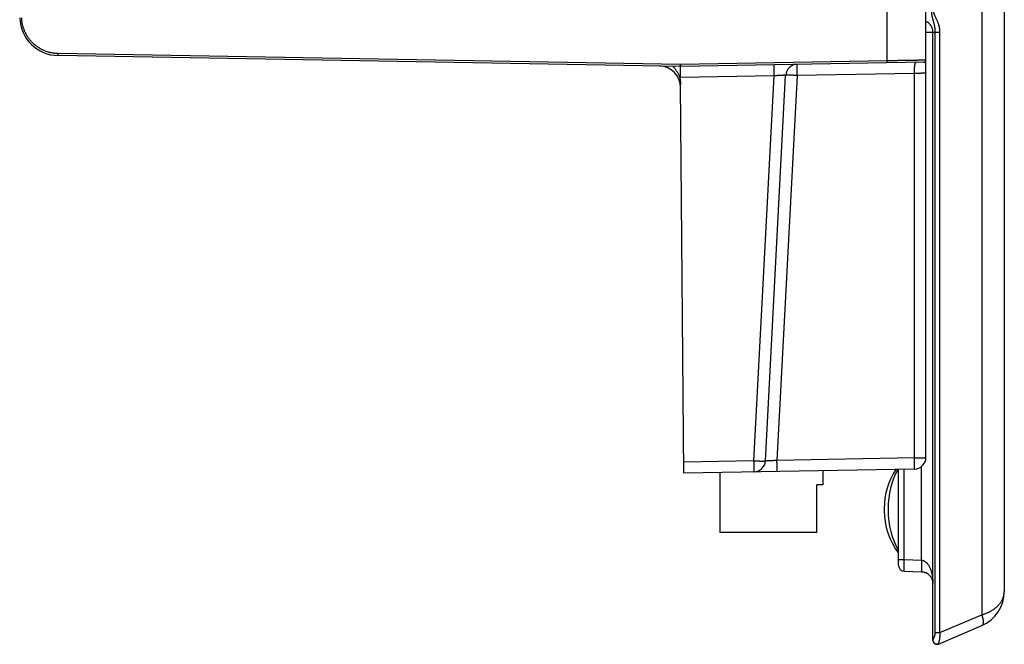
# Model space of a CAD drawing. Header units: inches. Extents: x 0 to 34, y 0 to 22.
# Tile 65 of 80: x 27.2 to 29.7, y 11 to 12.6. Entities that reach past the tile are written whole.
import ezdxf

# ---------------------------------------------------------------- set-up
doc = ezdxf.new("R2010")
doc.units = ezdxf.units.IN
doc.header["$LTSCALE"] = 1.87
doc.header["$MEASUREMENT"] = 0
doc.layers.get('0').update_dxf_attribs({"linetype": 'CONTINUOUS'})

msp = doc.modelspace()

# ---------------------------------------------------------------- linework, layer by layer
at = {"color": 7, "linetype": 'CONTINUOUS'}
for p, q in [((29.4897, 11.4705), (29.4897, 16.7818)), ((29.6907, 16.5855), (29.6907, 11.1266)), ((29.3905, 12.4874), (29.3905, 12.9973)), ((29.4897, 12.561), (29.5257, 12.561)), ((29.5077, 11.0012), (29.5077, 12.561)), ((29.5138, 11.0213), (29.5138, 12.561)), ((29.5257, 11.0213), (29.5257, 12.561)), ((28.8597, 12.4731), (27.265, 12.5009)), ((28.8607, 12.4782), (27.2651, 12.5061)), ((28.8608, 12.4447), (28.8605, 12.4731)), ((29.3905, 12.4874), (28.8607, 12.4782)), ((29.4846, 12.484), (28.8616, 12.4731)), ((29.1007, 12.4488), (28.8608, 12.4447)), ((29.049, 11.4618), (29.1007, 12.4488)), ((29.0785, 11.4618), (29.1302, 12.4499)), ((29.1597, 12.4499), (29.1079, 11.4628)), ((29.4602, 12.4551), (29.1597, 12.4499)), ((29.4602, 11.469), (29.4602, 12.4551)), ((28.8696, 11.4302), (28.8609, 12.4277)), ((29.049, 11.4618), (28.8694, 11.4587)), ((29.4602, 11.469), (29.1079, 11.4628)), ((29.4602, 11.4405), (28.8696, 11.4302)), ((29.2257, 11.4365), (29.2257, 11.4001)), ((29.4197, 11.1936), (29.4197, 11.4398)), ((29.4341, 11.2086), (29.4341, 11.4401)), ((29.4787, 11.207), (29.4787, 11.4474)), ((28.9617, 11.4318), (28.9617, 11.2781)), ((29.2257, 11.4001), (29.2097, 11.4001)), ((29.2097, 11.2781), (29.2097, 11.4001)), ((29.3827, 11.3398), (29.3827, 11.3344)), ((29.3927, 11.3398), (29.3927, 11.3344)), ((29.2097, 11.2781), (28.9617, 11.2781)), ((29.4197, 11.2086), (29.4341, 11.2086)), ((29.4341, 11.2086), (29.4787, 11.207)), ((29.4341, 11.1786), (29.4787, 11.177)), ((29.5257, 11.0213), (29.6328, 11.0668)), ((29.5216, 10.992), (29.6328, 11.0392)), ((29.5138, 11.0213), (29.5257, 11.0213))]:
    msp.add_line(p, q, dxfattribs=at)
for points in [[(29.4787, 11.177), (29.4795, 11.177), (29.4805, 11.1769), (29.4815, 11.1768), (29.4819, 11.1767)], [(29.4853, 11.176), (29.4854, 11.176), (29.4864, 11.1757), (29.4875, 11.1754), (29.4885, 11.175), (29.4895, 11.1746), (29.4898, 11.1745)]]:
    msp.add_lwpolyline(points, dxfattribs=at)
for centre, radius, start, end in [((27.2667, 12.6009), 0.1, 182, 269), ((29.4777, 12.561), 0.03, 359.9978, 66.4122), ((28.8059, 12.4189), 0.0551, 0.5, 89), ((28.8607, 12.5282), 0.0551, 269, 271), ((29.1602, 12.4483), 0.03, 91, 177), ((29.0485, 11.4634), 0.03, 271, 357), ((29.4597, 11.4705), 0.03, 271, 360), ((29.5627, 11.3398), 0.18, 146.2611, 180), ((29.6057, 11.3398), 0.213, 151.9904, 180), ((29.5627, 11.3344), 0.18, 180, 217.3972), ((29.6057, 11.3344), 0.213, 180, 209.1627), ((29.4347, 11.1936), 0.015, 180, 268), ((29.4777, 11.147), 0.03, 0, 88), ((29.5957, 11.1266), 0.095, 292.9827, 360), ((29.5177, 11.0012), 0.01, 180, 293)]:
    msp.add_arc(centre, radius, start, end, dxfattribs=at)
for points, knots in [([(29.6328, 12.6824), (29.6328, 12.5029), (29.6328, 12.1439), (29.6328, 11.6053), (29.6328, 11.2463), (29.6328, 11.0668)], [0, 0, 0, 0, 0.333333, 0.666668, 1, 1, 1, 1]), ([(27.2651, 12.5061), (27.2637, 12.5061), (27.261, 12.5062), (27.2569, 12.5065), (27.2528, 12.507), (27.2487, 12.5077), (27.2447, 12.5086), (27.2407, 12.5096), (27.2368, 12.5109), (27.2329, 12.5122), (27.2291, 12.5138), (27.2254, 12.5155), (27.2217, 12.5174), (27.2181, 12.5194), (27.2146, 12.5216), (27.2112, 12.5239), (27.2079, 12.5264), (27.2048, 12.529), (27.2017, 12.5318), (27.1988, 12.5347), (27.196, 12.5377), (27.1933, 12.5408), (27.1908, 12.5441), (27.1884, 12.5474), (27.1861, 12.5509), (27.184, 12.5544), (27.1821, 12.558), (27.1803, 12.5618), (27.1787, 12.5655), (27.1772, 12.5694), (27.1759, 12.5733), (27.1748, 12.5773), (27.1739, 12.5813), (27.1731, 12.5853), (27.1725, 12.5894), (27.1721, 12.5935), (27.172, 12.5962), (27.1719, 12.5976)], [0, 0, 0, 0, 0.028593, 0.057185, 0.08577, 0.114343, 0.142902, 0.171454, 0.200009, 0.228575, 0.257153, 0.28574, 0.314322, 0.34289, 0.371452, 0.400016, 0.428583, 0.45715, 0.485716, 0.514281, 0.542847, 0.571413, 0.599978, 0.62854, 0.657102, 0.68567, 0.714251, 0.742836, 0.771412, 0.799976, 0.82853, 0.857081, 0.885638, 0.914209, 0.942795, 0.971393, 1, 1, 1, 1]), ([(29.5138, 12.561), (29.5138, 12.5619), (29.5138, 12.5635), (29.5137, 12.566), (29.5134, 12.5685), (29.5131, 12.571), (29.5127, 12.5736), (29.5123, 12.5762), (29.5117, 12.5788), (29.5111, 12.5814), (29.5105, 12.5838), (29.5099, 12.5863), (29.5092, 12.5886), (29.5086, 12.5909), (29.508, 12.5931), (29.5074, 12.5952), (29.5069, 12.5973), (29.5065, 12.5992), (29.5061, 12.6011), (29.5058, 12.6029), (29.5055, 12.6046), (29.5053, 12.6063), (29.5052, 12.6079), (29.5052, 12.6095), (29.5052, 12.6109), (29.5053, 12.6123), (29.5054, 12.6132), (29.5055, 12.6137)], [0, 0, 0, 0, 0.045452, 0.091732, 0.138874, 0.186901, 0.235817, 0.285358, 0.335024, 0.384053, 0.431879, 0.478639, 0.524361, 0.568838, 0.611664, 0.652646, 0.691779, 0.729017, 0.764473, 0.798373, 0.83093, 0.86233, 0.892676, 0.921831, 0.949581, 0.97571, 1, 1, 1, 1]), ([(29.5257, 12.561), (29.5257, 12.5619), (29.5256, 12.5637), (29.5254, 12.5664), (29.5251, 12.5692), (29.5247, 12.572), (29.5241, 12.5749), (29.5234, 12.5778), (29.5225, 12.5809), (29.5213, 12.5841), (29.52, 12.5875), (29.5185, 12.5909), (29.5171, 12.594), (29.5158, 12.5967), (29.5146, 12.5991), (29.5135, 12.6013), (29.5126, 12.6033), (29.5118, 12.6051), (29.5112, 12.6067), (29.5107, 12.6082), (29.5103, 12.6096), (29.51, 12.6107), (29.5098, 12.6118), (29.5097, 12.6128), (29.5097, 12.6134), (29.5097, 12.6137)], [0, 0, 0, 0, 0.04826, 0.097211, 0.147103, 0.198176, 0.250667, 0.305003, 0.362046, 0.423542, 0.491075, 0.559285, 0.620884, 0.674864, 0.723318, 0.766863, 0.80623, 0.841686, 0.873368, 0.901485, 0.926332, 0.94818, 0.967408, 0.98451, 1, 1, 1, 1]), ([(27.265, 12.5009), (27.265, 12.5009), (27.265, 12.501), (27.265, 12.501), (27.265, 12.5011), (27.265, 12.5013), (27.265, 12.5014), (27.265, 12.5016), (27.265, 12.5019), (27.265, 12.5021), (27.265, 12.5024), (27.265, 12.5028), (27.265, 12.5031), (27.265, 12.5035), (27.2651, 12.5039), (27.2651, 12.5043), (27.2651, 12.5047), (27.2651, 12.5052), (27.2651, 12.5056), (27.2651, 12.5059), (27.2651, 12.5061)], [0, 0, 0, 0, 0.00388, 0.015291, 0.034185, 0.060425, 0.093814, 0.134097, 0.180969, 0.234073, 0.293006, 0.357318, 0.426521, 0.500088, 0.577459, 0.658044, 0.741231, 0.826387, 0.912863, 1, 1, 1, 1]), ([(28.841, 12.4734), (28.841, 12.4734), (28.8418, 12.4727), (28.8432, 12.4713), (28.8452, 12.4691), (28.8471, 12.4668), (28.8489, 12.4643), (28.8506, 12.4618), (28.8522, 12.4592), (28.8537, 12.4565), (28.855, 12.4538), (28.8563, 12.451), (28.8573, 12.4482), (28.8583, 12.4453), (28.8591, 12.4424), (28.8597, 12.4395), (28.8602, 12.4365), (28.8606, 12.4336), (28.8609, 12.4307), (28.8609, 12.4287), (28.8609, 12.4277)], [0, 0, 0, 0, 0.001532, 0.059228, 0.117552, 0.176429, 0.235665, 0.295144, 0.354782, 0.414419, 0.474026, 0.533501, 0.592776, 0.651849, 0.710627, 0.769135, 0.827342, 0.885208, 0.942782, 1, 1, 1, 1]), ([(28.8597, 12.4731), (28.8597, 12.4731), (28.8597, 12.4731), (28.8597, 12.4732), (28.8598, 12.4733), (28.8598, 12.4734), (28.8598, 12.4736), (28.8599, 12.4738), (28.8599, 12.474), (28.86, 12.4743), (28.86, 12.4746), (28.8601, 12.4749), (28.8602, 12.4753), (28.8602, 12.4756), (28.8603, 12.476), (28.8604, 12.4764), (28.8605, 12.4769), (28.8605, 12.4773), (28.8606, 12.4778), (28.8607, 12.4781), (28.8607, 12.4782)], [0, 0, 0, 0, 0.003913, 0.015218, 0.033883, 0.0598, 0.092794, 0.132641, 0.179093, 0.23181, 0.290436, 0.354543, 0.423673, 0.497325, 0.574905, 0.65583, 0.73948, 0.825182, 0.91223, 1, 1, 1, 1]), ([(28.8616, 12.4731), (28.8616, 12.4731), (28.8616, 12.4731), (28.8616, 12.4732), (28.8616, 12.4733), (28.8616, 12.4734), (28.8616, 12.4736), (28.8615, 12.4738), (28.8615, 12.474), (28.8614, 12.4743), (28.8614, 12.4746), (28.8613, 12.4749), (28.8613, 12.4753), (28.8612, 12.4756), (28.8611, 12.476), (28.861, 12.4764), (28.861, 12.4769), (28.8609, 12.4773), (28.8608, 12.4778), (28.8607, 12.4781), (28.8607, 12.4782)], [0, 0, 0, 0, 0.003682, 0.014776, 0.033256, 0.05901, 0.091865, 0.131594, 0.177953, 0.23061, 0.289197, 0.353299, 0.422458, 0.496155, 0.573814, 0.654854, 0.738654, 0.824555, 0.91187, 1, 1, 1, 1]), ([(29.1007, 12.4488), (29.1007, 12.4494), (29.1007, 12.4505), (29.1007, 12.4522), (29.1007, 12.4538), (29.1007, 12.4555), (29.1006, 12.4571), (29.1006, 12.4587), (29.1006, 12.4602), (29.1006, 12.4617), (29.1006, 12.4632), (29.1006, 12.4646), (29.1006, 12.4659), (29.1006, 12.4672), (29.1005, 12.4684), (29.1005, 12.4696), (29.1006, 12.4707), (29.1006, 12.4717), (29.1006, 12.4726), (29.1006, 12.4735), (29.1006, 12.4743), (29.1006, 12.4749), (29.1006, 12.4755), (29.1006, 12.4761), (29.1006, 12.4765), (29.1007, 12.4768), (29.1007, 12.4771), (29.1007, 12.4772), (29.1007, 12.4773), (29.1007, 12.4773)], [0, 0, 0, 0, 0.059113, 0.117863, 0.176065, 0.233536, 0.290094, 0.345559, 0.399757, 0.452516, 0.503671, 0.553058, 0.600523, 0.645915, 0.68909, 0.729914, 0.768256, 0.803995, 0.83702, 0.867226, 0.894517, 0.918808, 0.940024, 0.958097, 0.972974, 0.98461, 0.992975, 0.998066, 1, 1, 1, 1]), ([(29.1597, 12.4499), (29.1597, 12.4504), (29.1596, 12.4516), (29.1596, 12.4532), (29.1596, 12.4549), (29.1596, 12.4565), (29.1596, 12.4581), (29.1595, 12.4597), (29.1595, 12.4612), (29.1595, 12.4627), (29.1595, 12.4642), (29.1595, 12.4656), (29.1595, 12.4669), (29.1595, 12.4682), (29.1595, 12.4694), (29.1595, 12.4706), (29.1595, 12.4717), (29.1595, 12.4727), (29.1595, 12.4737), (29.1595, 12.4745), (29.1595, 12.4753), (29.1595, 12.476), (29.1595, 12.4766), (29.1596, 12.4771), (29.1596, 12.4775), (29.1596, 12.4778), (29.1596, 12.4781), (29.1596, 12.4782), (29.1597, 12.4783), (29.1597, 12.4783)], [0, 0, 0, 0, 0.059008, 0.117665, 0.175818, 0.233286, 0.28987, 0.345353, 0.399559, 0.452329, 0.503495, 0.552898, 0.60038, 0.645786, 0.688976, 0.729813, 0.768168, 0.803921, 0.836958, 0.867174, 0.894476, 0.918777, 0.940001, 0.958081, 0.972964, 0.984604, 0.992973, 0.998065, 1, 1, 1, 1]), ([(29.4897, 12.4891), (29.4896, 12.4891), (29.4895, 12.4891), (29.4893, 12.4891), (29.4888, 12.4891), (29.4882, 12.4891), (29.4874, 12.4891), (29.4864, 12.489), (29.4853, 12.489), (29.484, 12.489), (29.4825, 12.489), (29.4808, 12.4889), (29.479, 12.4889), (29.4771, 12.4889), (29.4749, 12.4888), (29.4727, 12.4888), (29.4702, 12.4888), (29.4677, 12.4887), (29.465, 12.4887), (29.4621, 12.4886), (29.4591, 12.4886), (29.4561, 12.4885), (29.4528, 12.4885), (29.4495, 12.4884), (29.4461, 12.4884), (29.4426, 12.4883), (29.4389, 12.4883), (29.4352, 12.4882), (29.4314, 12.4881), (29.4275, 12.4881), (29.4236, 12.488), (29.4196, 12.4879), (29.4156, 12.4879), (29.4115, 12.4878), (29.4073, 12.4877), (29.4032, 12.4877), (29.399, 12.4876), (29.3948, 12.4875), (29.3919, 12.4875), (29.3905, 12.4874)], [0, 0, 0, 0, 0.000898, 0.003592, 0.008076, 0.014343, 0.022381, 0.032178, 0.043715, 0.056972, 0.071925, 0.088548, 0.106811, 0.126682, 0.148125, 0.171102, 0.195572, 0.221491, 0.248813, 0.277491, 0.307472, 0.338703, 0.371128, 0.404691, 0.43933, 0.474984, 0.511591, 0.549083, 0.587396, 0.626459, 0.666205, 0.706561, 0.747456, 0.788817, 0.830571, 0.872641, 0.914953, 0.957431, 1, 1, 1, 1]), ([(29.3906, 12.4823), (29.3906, 12.4823), (29.3906, 12.4824), (29.3906, 12.4824), (29.3906, 12.4825), (29.3906, 12.4827), (29.3906, 12.4828), (29.3906, 12.483), (29.3906, 12.4833), (29.3906, 12.4835), (29.3906, 12.4838), (29.3906, 12.4842), (29.3906, 12.4845), (29.3906, 12.4849), (29.3906, 12.4853), (29.3906, 12.4857), (29.3906, 12.4861), (29.3906, 12.4866), (29.3905, 12.487), (29.3905, 12.4873), (29.3905, 12.4874)], [0, 0, 0, 0, 0.00388, 0.015289, 0.034182, 0.060421, 0.093806, 0.134087, 0.180956, 0.234057, 0.292987, 0.357297, 0.426498, 0.500064, 0.577434, 0.658021, 0.741211, 0.826371, 0.912854, 1, 1, 1, 1]), ([(29.4602, 12.4551), (29.4602, 12.4557), (29.4602, 12.4568), (29.4603, 12.4585), (29.4603, 12.4602), (29.4604, 12.4618), (29.4604, 12.4634), (29.4605, 12.465), (29.4606, 12.4666), (29.4606, 12.4681), (29.4607, 12.4695), (29.4608, 12.4709), (29.4609, 12.4723), (29.4611, 12.4736), (29.4612, 12.4748), (29.4613, 12.476), (29.4615, 12.4771), (29.4617, 12.4781), (29.4619, 12.479), (29.4621, 12.4799), (29.4623, 12.4807), (29.4625, 12.4813), (29.4628, 12.4819), (29.4631, 12.4824), (29.4634, 12.4829), (29.4637, 12.4832), (29.4641, 12.4834), (29.4645, 12.4836), (29.4648, 12.4836), (29.4649, 12.4836)], [0, 0, 0, 0, 0.056585, 0.112827, 0.168544, 0.223562, 0.277707, 0.330807, 0.382697, 0.433214, 0.482201, 0.529502, 0.574971, 0.618469, 0.659867, 0.699048, 0.735902, 0.770333, 0.802264, 0.831639, 0.858436, 0.882673, 0.904424, 0.923842, 0.941182, 0.956843, 0.971386, 0.985519, 1, 1, 1, 1]), ([(29.4846, 12.484), (29.4848, 12.484), (29.4851, 12.484), (29.4855, 12.4841), (29.4859, 12.4842), (29.4864, 12.4843), (29.4868, 12.4845), (29.4872, 12.4847), (29.4875, 12.4849), (29.4879, 12.4852), (29.4882, 12.4855), (29.4885, 12.4858), (29.4888, 12.4862), (29.489, 12.4866), (29.4892, 12.4869), (29.4894, 12.4874), (29.4895, 12.4878), (29.4896, 12.4882), (29.4897, 12.4886), (29.4897, 12.4889), (29.4897, 12.4891)], [0, 0, 0, 0, 0.055556, 0.111111, 0.166667, 0.222222, 0.277778, 0.333333, 0.388889, 0.444444, 0.5, 0.555556, 0.611111, 0.666667, 0.722222, 0.777778, 0.833333, 0.888889, 0.944444, 1, 1, 1, 1]), ([(29.1302, 12.4499), (29.1302, 12.4499), (29.1302, 12.45), (29.13, 12.45), (29.1298, 12.4501), (29.1294, 12.4502), (29.129, 12.4502), (29.1285, 12.4502), (29.1278, 12.4503), (29.1271, 12.4503), (29.1263, 12.4503), (29.1254, 12.4503), (29.1244, 12.4503), (29.1234, 12.4503), (29.1223, 12.4502), (29.1211, 12.4502), (29.1198, 12.4501), (29.1185, 12.4501), (29.1171, 12.45), (29.1156, 12.4499), (29.1141, 12.4498), (29.1125, 12.4497), (29.1109, 12.4496), (29.1093, 12.4495), (29.1076, 12.4494), (29.1059, 12.4493), (29.1042, 12.4491), (29.1025, 12.449), (29.1013, 12.4489), (29.1007, 12.4488)], [0, 0, 0, 0, 0.003251, 0.008763, 0.017287, 0.028975, 0.043853, 0.061897, 0.08306, 0.107278, 0.134475, 0.164567, 0.197463, 0.233062, 0.271256, 0.311929, 0.354957, 0.400206, 0.447537, 0.496806, 0.547859, 0.600537, 0.654673, 0.710092, 0.766613, 0.824054, 0.882226, 0.940939, 1, 1, 1, 1]), ([(29.1597, 12.4499), (29.1591, 12.4499), (29.158, 12.45), (29.1562, 12.45), (29.1546, 12.4501), (29.1529, 12.4502), (29.1512, 12.4502), (29.1496, 12.4503), (29.148, 12.4504), (29.1465, 12.4504), (29.145, 12.4504), (29.1435, 12.4505), (29.1421, 12.4505), (29.1408, 12.4505), (29.1395, 12.4505), (29.1383, 12.4505), (29.1372, 12.4505), (29.1361, 12.4505), (29.1351, 12.4505), (29.1342, 12.4504), (29.1334, 12.4504), (29.1327, 12.4504), (29.1321, 12.4503), (29.1315, 12.4503), (29.1311, 12.4502), (29.1307, 12.4501), (29.1305, 12.4501), (29.1303, 12.45), (29.1302, 12.4499), (29.1302, 12.4499)], [0, 0, 0, 0, 0.05824, 0.116221, 0.173753, 0.230646, 0.286713, 0.34177, 0.395637, 0.448135, 0.499093, 0.548344, 0.595725, 0.641081, 0.684265, 0.725135, 0.763557, 0.799407, 0.832568, 0.862935, 0.89041, 0.914908, 0.936355, 0.954691, 0.969872, 0.981879, 0.990733, 0.99657, 1, 1, 1, 1]), ([(29.4897, 12.4567), (29.4897, 12.4567), (29.4896, 12.4566), (29.4894, 12.4565), (29.4892, 12.4564), (29.4888, 12.4563), (29.4884, 12.4562), (29.4879, 12.4562), (29.4872, 12.4561), (29.4865, 12.456), (29.4857, 12.4559), (29.4848, 12.4558), (29.4838, 12.4558), (29.4828, 12.4557), (29.4816, 12.4556), (29.4804, 12.4556), (29.4792, 12.4555), (29.4778, 12.4554), (29.4764, 12.4554), (29.475, 12.4553), (29.4734, 12.4553), (29.4719, 12.4553), (29.4703, 12.4552), (29.4687, 12.4552), (29.467, 12.4552), (29.4653, 12.4551), (29.4636, 12.4551), (29.4619, 12.4551), (29.4608, 12.4551), (29.4602, 12.4551)], [0, 0, 0, 0, 0.003477, 0.009344, 0.018221, 0.030246, 0.045445, 0.063798, 0.085262, 0.109777, 0.137268, 0.167651, 0.200827, 0.236691, 0.275125, 0.316005, 0.359197, 0.404558, 0.451941, 0.50119, 0.552141, 0.604628, 0.658477, 0.713511, 0.769549, 0.826405, 0.883892, 0.941821, 1, 1, 1, 1]), ([(29.049, 11.4334), (29.049, 11.4334), (29.0491, 11.4335), (29.0491, 11.4336), (29.0491, 11.4338), (29.0491, 11.4342), (29.0491, 11.4346), (29.0492, 11.4351), (29.0492, 11.4357), (29.0492, 11.4364), (29.0492, 11.4372), (29.0492, 11.438), (29.0492, 11.439), (29.0492, 11.44), (29.0492, 11.4411), (29.0492, 11.4422), (29.0492, 11.4434), (29.0492, 11.4447), (29.0492, 11.4461), (29.0492, 11.4475), (29.0492, 11.4489), (29.0492, 11.4504), (29.0492, 11.452), (29.0491, 11.4536), (29.0491, 11.4552), (29.0491, 11.4568), (29.0491, 11.4584), (29.049, 11.4601), (29.049, 11.4612), (29.049, 11.4618)], [0, 0, 0, 0, 0.001934, 0.007025, 0.01539, 0.027026, 0.041903, 0.059976, 0.081192, 0.105483, 0.132774, 0.16298, 0.196005, 0.231744, 0.270086, 0.310909, 0.354085, 0.399477, 0.446942, 0.496329, 0.547483, 0.600243, 0.654441, 0.709906, 0.766464, 0.823934, 0.882137, 0.940887, 1, 1, 1, 1]), ([(29.049, 11.4618), (29.0496, 11.4618), (29.0507, 11.4617), (29.0524, 11.4616), (29.0541, 11.4616), (29.0558, 11.4615), (29.0575, 11.4614), (29.0591, 11.4614), (29.0607, 11.4613), (29.0622, 11.4613), (29.0637, 11.4612), (29.0652, 11.4612), (29.0666, 11.4612), (29.0679, 11.4612), (29.0692, 11.4612), (29.0704, 11.4612), (29.0715, 11.4612), (29.0726, 11.4612), (29.0736, 11.4612), (29.0745, 11.4612), (29.0753, 11.4613), (29.076, 11.4613), (29.0766, 11.4614), (29.0772, 11.4614), (29.0776, 11.4615), (29.078, 11.4615), (29.0782, 11.4616), (29.0784, 11.4617), (29.0785, 11.4618), (29.0785, 11.4618)], [0, 0, 0, 0, 0.058137, 0.116026, 0.173507, 0.230397, 0.286489, 0.341565, 0.395439, 0.447947, 0.498916, 0.548182, 0.595581, 0.640952, 0.684149, 0.725033, 0.763468, 0.799331, 0.832505, 0.862883, 0.890369, 0.914876, 0.936332, 0.954675, 0.969862, 0.981872, 0.99073, 0.996569, 1, 1, 1, 1]), ([(29.1079, 11.4628), (29.1074, 11.4628), (29.1062, 11.4627), (29.1045, 11.4625), (29.1028, 11.4624), (29.1011, 11.4623), (29.0994, 11.4622), (29.0978, 11.462), (29.0962, 11.4619), (29.0946, 11.4618), (29.0931, 11.4618), (29.0916, 11.4617), (29.0902, 11.4616), (29.0889, 11.4615), (29.0876, 11.4615), (29.0864, 11.4614), (29.0853, 11.4614), (29.0842, 11.4614), (29.0833, 11.4614), (29.0824, 11.4614), (29.0816, 11.4614), (29.0809, 11.4614), (29.0802, 11.4614), (29.0797, 11.4615), (29.0793, 11.4615), (29.0789, 11.4616), (29.0787, 11.4616), (29.0785, 11.4617), (29.0785, 11.4618), (29.0785, 11.4618)], [0, 0, 0, 0, 0.05904, 0.117734, 0.175887, 0.23331, 0.289815, 0.345221, 0.399346, 0.452018, 0.503072, 0.552347, 0.599686, 0.644945, 0.687984, 0.728671, 0.76688, 0.802495, 0.835405, 0.865509, 0.892714, 0.916935, 0.9381, 0.956148, 0.971031, 0.982728, 0.991258, 0.996771, 1, 1, 1, 1]), ([(29.1079, 11.4344), (29.108, 11.4344), (29.108, 11.4345), (29.108, 11.4346), (29.108, 11.4349), (29.108, 11.4352), (29.1081, 11.4356), (29.1081, 11.4361), (29.1081, 11.4367), (29.1081, 11.4374), (29.1081, 11.4382), (29.1081, 11.439), (29.1081, 11.44), (29.1081, 11.441), (29.1081, 11.4421), (29.1081, 11.4433), (29.1081, 11.4445), (29.1081, 11.4458), (29.1081, 11.4471), (29.1081, 11.4485), (29.1081, 11.45), (29.1081, 11.4515), (29.1081, 11.453), (29.1081, 11.4546), (29.108, 11.4562), (29.108, 11.4578), (29.108, 11.4595), (29.108, 11.4611), (29.108, 11.4623), (29.1079, 11.4628)], [0, 0, 0, 0, 0.001934, 0.007025, 0.01539, 0.027026, 0.041903, 0.059976, 0.081192, 0.105483, 0.132774, 0.16298, 0.196005, 0.231744, 0.270086, 0.31091, 0.354085, 0.399477, 0.446942, 0.496329, 0.547483, 0.600243, 0.654441, 0.709906, 0.766464, 0.823935, 0.882137, 0.940887, 1, 1, 1, 1]), ([(29.4602, 11.469), (29.4608, 11.469), (29.4619, 11.469), (29.4636, 11.469), (29.4653, 11.469), (29.467, 11.469), (29.4687, 11.469), (29.4703, 11.4691), (29.4719, 11.4691), (29.4734, 11.4691), (29.4749, 11.4692), (29.4764, 11.4692), (29.4778, 11.4693), (29.4791, 11.4693), (29.4804, 11.4694), (29.4816, 11.4695), (29.4828, 11.4695), (29.4838, 11.4696), (29.4848, 11.4697), (29.4857, 11.4698), (29.4865, 11.4698), (29.4872, 11.4699), (29.4879, 11.47), (29.4884, 11.4701), (29.4888, 11.4702), (29.4892, 11.4703), (29.4894, 11.4703), (29.4896, 11.4704), (29.4897, 11.4705), (29.4897, 11.4705)], [0, 0, 0, 0, 0.058081, 0.115925, 0.173367, 0.230221, 0.286282, 0.341334, 0.39519, 0.447687, 0.498649, 0.547911, 0.59531, 0.640684, 0.683889, 0.724781, 0.763228, 0.799104, 0.832291, 0.862684, 0.890185, 0.914708, 0.93618, 0.95454, 0.969744, 0.981773, 0.990653, 0.996522, 1, 1, 1, 1]), ([(29.4602, 11.4405), (29.4602, 11.4405), (29.4602, 11.4406), (29.4603, 11.4408), (29.4603, 11.441), (29.4603, 11.4413), (29.4603, 11.4418), (29.4603, 11.4423), (29.4603, 11.4429), (29.4604, 11.4436), (29.4604, 11.4443), (29.4604, 11.4452), (29.4604, 11.4461), (29.4604, 11.4472), (29.4604, 11.4482), (29.4604, 11.4494), (29.4604, 11.4506), (29.4604, 11.4519), (29.4604, 11.4533), (29.4604, 11.4547), (29.4604, 11.4561), (29.4603, 11.4576), (29.4603, 11.4592), (29.4603, 11.4607), (29.4603, 11.4623), (29.4603, 11.464), (29.4602, 11.4656), (29.4602, 11.4673), (29.4602, 11.4684), (29.4602, 11.469)], [0, 0, 0, 0, 0.001934, 0.007025, 0.01539, 0.027026, 0.041903, 0.059976, 0.081192, 0.105483, 0.132774, 0.16298, 0.196005, 0.231744, 0.270086, 0.310909, 0.354085, 0.399477, 0.446942, 0.496329, 0.547483, 0.600243, 0.654441, 0.709906, 0.766464, 0.823934, 0.882137, 0.940887, 1, 1, 1, 1]), ([(29.4341, 11.1786), (29.4341, 11.1786), (29.4341, 11.1787), (29.4341, 11.1788), (29.4341, 11.1791), (29.434, 11.1794), (29.434, 11.1799), (29.434, 11.1804), (29.434, 11.1811), (29.434, 11.1818), (29.434, 11.1826), (29.4339, 11.1835), (29.4339, 11.1845), (29.4339, 11.1856), (29.4339, 11.1868), (29.4339, 11.188), (29.4339, 11.1893), (29.4339, 11.1907), (29.4339, 11.1921), (29.434, 11.1936), (29.434, 11.1951), (29.434, 11.1967), (29.434, 11.1983), (29.434, 11.2), (29.434, 11.2017), (29.4341, 11.2034), (29.4341, 11.2051), (29.4341, 11.2068), (29.4341, 11.208), (29.4341, 11.2086)], [0, 0, 0, 0, 0.001987, 0.007174, 0.01568, 0.0275, 0.042601, 0.060936, 0.082444, 0.107054, 0.134683, 0.165238, 0.198617, 0.234707, 0.273387, 0.314523, 0.357975, 0.403596, 0.451228, 0.50071, 0.551873, 0.604542, 0.658539, 0.71368, 0.769782, 0.826656, 0.884111, 0.941956, 1, 1, 1, 1]), ([(29.4787, 11.207), (29.4787, 11.2064), (29.4787, 11.2053), (29.4786, 11.2035), (29.4785, 11.2018), (29.4785, 11.2001), (29.4785, 11.1984), (29.4784, 11.1968), (29.4784, 11.1952), (29.4784, 11.1936), (29.4783, 11.192), (29.4783, 11.1906), (29.4783, 11.1891), (29.4783, 11.1878), (29.4783, 11.1865), (29.4783, 11.1852), (29.4783, 11.1841), (29.4783, 11.183), (29.4783, 11.182), (29.4783, 11.1811), (29.4784, 11.1803), (29.4784, 11.1795), (29.4784, 11.1789), (29.4785, 11.1783), (29.4785, 11.1779), (29.4785, 11.1775), (29.4786, 11.1773), (29.4786, 11.1771), (29.4787, 11.177), (29.4787, 11.177)], [0, 0, 0, 0, 0.058008, 0.115816, 0.17323, 0.230057, 0.286105, 0.341185, 0.395112, 0.447704, 0.498784, 0.54818, 0.595726, 0.64126, 0.68463, 0.725689, 0.764299, 0.800328, 0.833657, 0.864172, 0.891772, 0.916367, 0.937876, 0.956231, 0.971377, 0.983279, 0.991925, 0.997371, 1, 1, 1, 1]), ([(29.4787, 11.207), (29.479, 11.207), (29.4797, 11.2069), (29.4806, 11.2068), (29.4816, 11.2065), (29.4826, 11.2063), (29.4836, 11.2059), (29.4846, 11.2054), (29.4857, 11.2049), (29.4868, 11.2042), (29.4879, 11.2035), (29.489, 11.2026), (29.4902, 11.2016), (29.4914, 11.2004), (29.4926, 11.1991), (29.4939, 11.1975), (29.4952, 11.1958), (29.4965, 11.1938), (29.4978, 11.1915), (29.4992, 11.189), (29.5005, 11.1861), (29.5017, 11.1829), (29.503, 11.1794), (29.5041, 11.1756), (29.5051, 11.1714), (29.506, 11.1669), (29.5067, 11.1622), (29.5073, 11.1573), (29.5076, 11.1522), (29.5077, 11.1488), (29.5077, 11.147)], [0, 0, 0, 0, 0.013066, 0.026425, 0.040169, 0.054441, 0.069376, 0.085097, 0.101725, 0.119417, 0.138334, 0.158603, 0.180281, 0.203473, 0.228564, 0.255996, 0.286209, 0.319549, 0.356191, 0.396308, 0.44018, 0.488087, 0.54012, 0.596237, 0.656319, 0.720089, 0.787073, 0.85658, 0.927805, 1, 1, 1, 1]), ([(29.6328, 11.0668), (29.6339, 11.0671), (29.6361, 11.0678), (29.6395, 11.0689), (29.6427, 11.0702), (29.646, 11.0715), (29.6492, 11.0729), (29.6523, 11.0744), (29.6553, 11.076), (29.6583, 11.0778), (29.6612, 11.0796), (29.6641, 11.0815), (29.6668, 11.0835), (29.6694, 11.0857), (29.672, 11.0879), (29.6744, 11.0902), (29.6766, 11.0926), (29.6788, 11.0951), (29.6807, 11.0977), (29.6826, 11.1003), (29.6842, 11.103), (29.6857, 11.1058), (29.687, 11.1087), (29.6881, 11.1116), (29.689, 11.1146), (29.6898, 11.1175), (29.6903, 11.1206), (29.6906, 11.1236), (29.6907, 11.1256), (29.6907, 11.1266)], [0, 0, 0, 0, 0.039483, 0.078797, 0.118009, 0.157117, 0.19613, 0.235056, 0.273889, 0.312606, 0.351184, 0.389576, 0.427739, 0.465646, 0.503282, 0.540643, 0.577714, 0.614475, 0.650918, 0.687035, 0.722824, 0.758292, 0.793452, 0.828323, 0.862944, 0.897367, 0.93165, 0.965859, 1, 1, 1, 1]), ([(29.6328, 11.0668), (29.633, 11.0663), (29.6333, 11.0652), (29.6338, 11.0636), (29.6343, 11.0621), (29.6347, 11.0605), (29.6351, 11.059), (29.6355, 11.0575), (29.6358, 11.056), (29.636, 11.0546), (29.6362, 11.0532), (29.6363, 11.0518), (29.6364, 11.0505), (29.6365, 11.0492), (29.6365, 11.048), (29.6364, 11.0469), (29.6363, 11.0458), (29.6362, 11.0448), (29.636, 11.0439), (29.6358, 11.043), (29.6355, 11.0422), (29.6351, 11.0415), (29.6347, 11.0408), (29.6343, 11.0403), (29.6338, 11.0398), (29.6333, 11.0395), (29.633, 11.0393), (29.6328, 11.0392)], [0, 0, 0, 0, 0.057251, 0.113941, 0.169933, 0.225052, 0.279128, 0.331996, 0.383503, 0.433521, 0.481936, 0.52864, 0.573538, 0.616537, 0.657562, 0.696554, 0.733469, 0.768283, 0.801009, 0.831699, 0.860433, 0.887324, 0.912509, 0.936188, 0.958632, 0.980178, 1, 1, 1, 1]), ([(29.5077, 11.0017), (29.5077, 11.0018), (29.5077, 11.002), (29.5078, 11.0022), (29.5079, 11.0026), (29.5081, 11.003), (29.5083, 11.0035), (29.5086, 11.004), (29.5089, 11.0046), (29.5092, 11.0053), (29.5096, 11.006), (29.51, 11.0068), (29.5104, 11.0077), (29.5108, 11.0086), (29.5112, 11.0096), (29.5116, 11.0106), (29.512, 11.0117), (29.5124, 11.0128), (29.5127, 11.0138), (29.513, 11.0149), (29.5133, 11.016), (29.5135, 11.0171), (29.5136, 11.0182), (29.5137, 11.0193), (29.5138, 11.0203), (29.5138, 11.021), (29.5138, 11.0213)], [0, 0, 0, 0, 0.011142, 0.025669, 0.043755, 0.065388, 0.090706, 0.119644, 0.152137, 0.188249, 0.227945, 0.271048, 0.317271, 0.366297, 0.417684, 0.470805, 0.525076, 0.579907, 0.634697, 0.689082, 0.742894, 0.795997, 0.848289, 0.899718, 0.950281, 1, 1, 1, 1]), ([(29.5222, 10.993), (29.5222, 10.9931), (29.5223, 10.9934), (29.5225, 10.9939), (29.5226, 10.9944), (29.5228, 10.995), (29.5231, 10.9957), (29.5233, 10.9965), (29.5235, 10.9974), (29.5238, 10.9983), (29.5241, 10.9994), (29.5243, 11.0005), (29.5246, 11.0018), (29.5249, 11.0031), (29.5251, 11.0045), (29.5254, 11.006), (29.5256, 11.0076), (29.5257, 11.0092), (29.5259, 11.0109), (29.526, 11.0126), (29.526, 11.0143), (29.526, 11.0161), (29.526, 11.0179), (29.5258, 11.0196), (29.5257, 11.0208), (29.5257, 11.0213)], [0, 0, 0, 0, 0.013584, 0.030024, 0.049382, 0.071721, 0.097093, 0.125548, 0.157145, 0.191948, 0.229976, 0.27119, 0.315538, 0.362892, 0.413066, 0.465835, 0.52087, 0.577794, 0.636224, 0.695826, 0.756274, 0.817245, 0.878413, 0.939443, 1, 1, 1, 1]), ([(29.5077, 11.0017), (29.5077, 11.0015), (29.5077, 11.001), (29.5078, 11.0002), (29.5079, 10.9995), (29.5081, 10.9988), (29.5084, 10.9981), (29.5087, 10.9974), (29.509, 10.9968), (29.5094, 10.9962), (29.5099, 10.9956), (29.5104, 10.995), (29.5109, 10.9945), (29.5115, 10.994), (29.5121, 10.9936), (29.5128, 10.9932), (29.5134, 10.9929), (29.5141, 10.9926), (29.5149, 10.9923), (29.5156, 10.9922), (29.5163, 10.992), (29.5171, 10.992), (29.5178, 10.992), (29.5186, 10.992), (29.5193, 10.9921), (29.5201, 10.9922), (29.5208, 10.9924), (29.5215, 10.9927), (29.522, 10.9929), (29.5222, 10.993)], [0, 0, 0, 0, 0.036461, 0.072934, 0.109428, 0.145954, 0.182522, 0.219141, 0.255817, 0.292557, 0.329365, 0.366244, 0.403196, 0.44022, 0.477314, 0.514475, 0.551698, 0.588976, 0.626302, 0.663666, 0.701059, 0.738472, 0.775892, 0.81331, 0.850715, 0.888096, 0.925443, 0.962747, 1, 1, 1, 1]), ([(29.5216, 10.992), (29.5216, 10.992), (29.5218, 10.9921), (29.5219, 10.9923), (29.5221, 10.9926), (29.5222, 10.9929), (29.5222, 10.993)], [0, 0, 0, 0, 0.174299, 0.392289, 0.665872, 1, 1, 1, 1])]:
    msp.add_open_spline(points, degree=3, knots=knots, dxfattribs=at)
msp.add_open_spline([(29.6328, 11.0392), (29.6328, 11.0392), (29.6328, 11.0392), (29.6328, 11.0392)], degree=3, dxfattribs=at)

doc.saveas('drawing.dxf')
